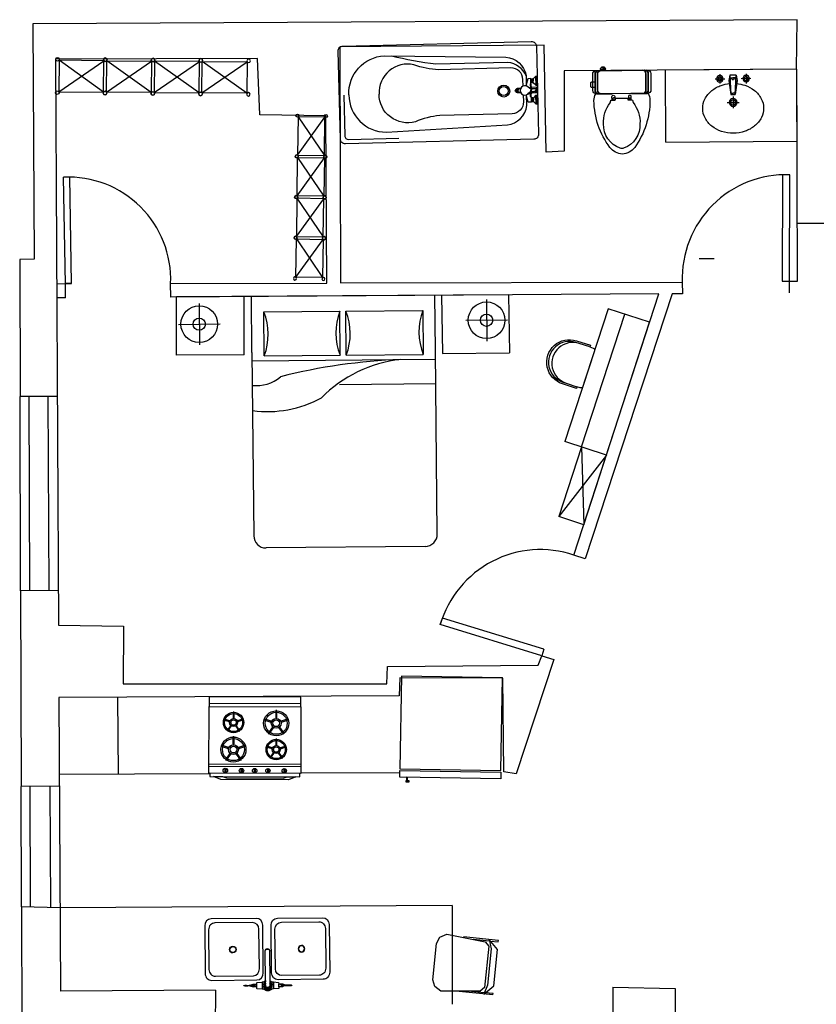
# Model space of a CAD drawing. Header units: inches. Extents: x -3371 to 2763, y -983 to 646.
# Tile 2 of 96: x -2708 to -2447, y -662 to -340. Entities that reach past the tile are written whole.
import ezdxf

# ---------------------------------------------------------------- set-up
doc = ezdxf.new("R2010")
doc.units = ezdxf.units.IN
doc.header["$LTSCALE"] = 12
doc.header["$MEASUREMENT"] = 0
doc.linetypes.add('DASHED', pattern=[19.05, 12.7, -6.35])
for name, color, linetype in [('2', 2, 'Continuous'), ('3', 3, 'Continuous'), ('4', 4, 'Continuous'), ('7', 7, 'Continuous'), ('8', 8, 'Continuous'), ('C', 4, 'Continuous'), ('F', 1, 'Continuous'), ('KBH', 7, 'Continuous'), ('White', 7, 'Continuous'), ('图层1', 1, 'Continuous'), ('图层8', 8, 'Continuous')]:
    doc.layers.add(name, color=color, linetype=linetype)

# ---------------------------------------------------------------- blocks, each defined once
blk = doc.blocks.new('A$C5D266694')
at = {"layer": 'C'}
for points in [[(20, 300), (20, 428, -0.414214)], [(500, 428), (500, 300, -1), (20, 300)], [(500, 300), (500, 260, -1), (20, 260), (20, 300)]]:
    blk.add_lwpolyline(points, format="xyb", dxfattribs=at)
at = {"layer": 'F'}
blk.add_lwpolyline([(20, 428), (0, 428), (0, 260, 1), (520, 260), (520, 428), (500, 428), (500, 468, 0.414214), (476, 492), (44, 492, 0.414214), (20, 468)], format="xyb", close=True, dxfattribs=at)
blk = doc.blocks.new('A$C6CCA3A13')
at = {"layer": 'F'}
blk.add_blockref('A$C5D266694', (0, 0), dxfattribs=at)
blk = doc.blocks.new('A$C2DE43DF7')
at = {"layer": 'F', "rotation": 180}
blk.add_blockref('A$C6CCA3A13', (520, 492), dxfattribs=at)
blk = doc.blocks.new('A$C7DFC5FE8')
at = {"layer": '3', "color": 251}
for points in [[(217.1, 453.7, 0.293273), (188.6, 472), (55.6, 472, 0.293273), (27.1, 453.7)], [(217.1, 434.5, 0.293273), (188.6, 452.7), (55.6, 452.7, 0.293273), (27.1, 434.5)], [(217.1, 72.3, -0.293273), (188.6, 54), (55.6, 54, -0.293273), (27.1, 72.3)], [(217.1, 53, -0.293273), (188.6, 34.7), (55.6, 34.7, -0.293273), (27.1, 53)]]:
    blk.add_lwpolyline(points, format="xyb", dxfattribs=at)
at = {"layer": '4', "color": 6}
for p, q in [((217.1, 331), (217.1, 462.4)), ((217.1, 44.4), (217.1, 173.6))]:
    blk.add_line(p, q, dxfattribs=at)
for points in [[(217.1, 327.5), (217.1, 44.4, -0.414214), (188.6, 15.9), (55.6, 15.9, -0.414214), (27.1, 44.4), (27.1, 253.4), (27.1, 462.4, -0.414214), (55.6, 490.9), (188.6, 490.9, -0.414214), (217.1, 462.4), (217.1, 327.5)], [(216.7, 467.1, -0.156905), (272.9, 482, -0.159185), (657.2, 354.7, -0.233115), (711.2, 253.4, -0.233115), (657.2, 152, -0.159185), (272.9, 24.7, -0.156905), (216.7, 39.6)]]:
    blk.add_lwpolyline(points, format="xyb", dxfattribs=at)
at = {"layer": '4', "color": 251}
blk.add_lwpolyline([(217.1, 331), (217.1, 327.5)], dxfattribs=at)
at = {"layer": '4', "color": 6}
for points in [[(663.1, 237, -0.336129), (464, 101.9, -0.186314), (291.8, 156.7), (272.6, 161.8, -0.339177), (269.1, 166.4), (269.1, 195.4, 0.414214), (264.4, 200.2), (263.8, 200.2, -0.414214), (254.3, 209.7), (254.3, 250.6), (254.3, 291.5, -0.414214), (263.8, 301), (264.4, 301, 0.414214), (269.1, 305.7), (269.1, 334.7, -0.339177), (272.6, 339.3), (291.8, 344.5, -0.186314), (464, 399.2, -0.336129), (663.1, 264.2, -0.194426)], [(129.1, 33.1), (156.4, 33.1, -0.414214), (165.9, 23.6), (165.9, 9.5, -0.414214), (156.4, 0), (129.1, 0, -0.414214), (119.6, 9.5), (119.6, 23.6, -0.414214)]]:
    blk.add_lwpolyline(points, format="xyb", close=True, dxfattribs=at)
at = {"layer": '7', "color": 251}
for p, q in [((0, 107.1), (7.8, 107.1)), ((7.8, 100.1), (0, 100.1)), ((7.7, 93.9), (0, 93.9)), ((7.8, 111.4), (7.8, 88.9))]:
    blk.add_line(p, q, dxfattribs=at)
for points in [[(217.1, 440.6, 0.414214), (188.6, 469.1), (55.6, 469.1, 0.414214), (27.1, 440.6)], [(217.1, 421.4, 0.414214), (188.6, 449.9), (55.6, 449.9, 0.414214), (27.1, 421.4)], [(27, 104.5, 0.288575), (17.3, 122, 0.464141), (7.8, 116.6), (7.8, 111.4), (0, 111.4), (0, 88.9), (0, 88.9), (7.8, 88.9), (7.8, 83.7, 0.464141), (17.3, 78.2, 0.288575), (27, 95.7)], [(217.1, 85.3, -0.414214), (188.6, 56.8), (55.6, 56.8, -0.414214), (27.1, 85.3)], [(217.1, 66.1, -0.414214), (188.6, 37.6), (55.6, 37.6, -0.414214), (27.1, 66.1)]]:
    blk.add_lwpolyline(points, format="xyb", dxfattribs=at)
at = {"layer": '7', "color": 6}
for points in [[(269.1, 329.3), (241.5, 329.3, 1), (241.5, 307), (252.4, 307)], [(269.1, 171.9), (241.5, 171.9, -1), (241.5, 194.2), (252.4, 194.2)]]:
    blk.add_lwpolyline(points, format="xyb", dxfattribs=at)
for points in [[(257.2, 322.6), (262.2, 322.6, -0.414214), (266.9, 317.8), (266.9, 307.6, -0.414214), (262.2, 302.8), (257.2, 302.8, -0.414214), (252.4, 307.6), (252.4, 317.8, -0.414214)], [(257.2, 178.6), (262.2, 178.6, 0.414214), (266.9, 183.3), (266.9, 193.6, 0.414214), (262.2, 198.3), (257.2, 198.3, 0.414214), (252.4, 193.6), (252.4, 183.3, 0.414214)]]:
    blk.add_lwpolyline(points, format="xyb", close=True, dxfattribs=at)
at = {"layer": '7', "color": 251}
for centre, radius, start, end in [((-11.7, 91.4), 29.9, 332.88179, 49.14204), ((-29.2, 102.4), 50.5, 330.79773, 22.8926)]:
    blk.add_arc(centre, radius, start, end, dxfattribs=at)
blk = doc.blocks.new('A$C09F1173F')
at = {"layer": '2'}
for p, q in [((452.5, 332.8), (379.5, 332.8)), ((416, 369.3), (416, 296.3)), ((280.1, 232.8), (189.9, 232.8)), ((235, 187.8), (235, 277.9)), ((295.8, 249.5), (403.5, 264.3)), ((403.5, 264.3), (295.8, 249.5)), ((295.8, 249.5), (442.4, 257.8)), ((295.8, 232.8), (295.8, 249.5)), ((295.8, 216.1), (295.8, 232.8)), ((305.9, 250), (305.9, 232.8)), ((305.9, 215.7), (305.9, 232.8)), ((442.4, 257.8), (403.5, 264.3)), ((422.7, 256.7), (422.7, 232.8)), ((422.7, 208.9), (422.7, 232.8)), ((442.4, 257.8), (442.4, 232.8)), ((442.4, 232.8), (442.4, 207.8)), ((403.5, 201.4), (295.8, 216.1)), ((442.4, 207.8), (295.8, 216.1)), ((442.4, 207.8), (403.5, 201.4)), ((416, 96.3), (416, 169.3)), ((452.5, 132.8), (379.5, 132.8))]:
    blk.add_line(p, q, dxfattribs=at)
for centre, radius in [((416, 332.8), 25), ((416, 332.8), 15), ((235, 232.8), 30), ((235, 232.8), 20), ((416, 132.8), 25), ((416, 132.8), 15)]:
    blk.add_circle(centre, radius, dxfattribs=at)
for centre, start, end in [((415.3, 234), 350.52523, 189.47477), ((415.3, 231.6), 170.52523, 9.47477)]:
    blk.add_arc(centre, 7.19, start, end, dxfattribs=at)
at = {"layer": '3'}
for centre, radius, start, end in [((190, 308.8), 156.9, 90, 117.40958), ((190, 308.8), 156.9, 62.59042, 90), ((238.8, 248.3), 236.3, 141.38312, 161.69258), ((209, 272.1), 198.2, 117.40958, 141.38312), ((171, 272.1), 198.2, 38.61688, 62.59042), ((141.2, 248.3), 236.3, 18.30742, 38.61688), ((285.6, 232.8), 285.7, 161.69258, 180), ((94.3, 232.8), 285.7, 5.47138, 18.30742), ((285.6, 232.8), 285.7, 180, 198.30742), ((94.3, 232.8), 285.7, 341.69258, 354.52862), ((238.8, 217.3), 236.3, 198.30742, 218.61688), ((141.2, 217.3), 236.3, 321.38312, 341.69258), ((209, 193.5), 198.2, 218.61688, 242.59042), ((190, 156.9), 156.9, 242.59042, 270), ((190, 156.9), 156.9, 270, 297.40958), ((171, 193.5), 198.2, 297.40958, 321.38312)]:
    blk.add_arc(centre, radius, start, end, dxfattribs=at)
blk = doc.blocks.new('A$C28B158E0')
at = {"layer": '3', "color": 251}
for p, q in [((51.5, 389), (10.2, 389)), ((51.5, 389), (10.2, 389)), ((51.5, 329), (10.2, 329))]:
    blk.add_line(p, q, dxfattribs=at)
for points in [[(22.7, 426.4, 0.255199), (26.3, 432.2, 0.005211), (28.6, 443.1, 0.044747), (29.5, 449.1), (29.5, 496.5)], [(32.2, 496.5), (32.2, 449.1, 0.044747), (33.1, 443.1, 0.005211), (35.5, 432.2, 0.255199), (39, 426.4)], [(22.7, 291.6, -0.255199), (26.3, 285.8, -0.005211), (28.6, 274.9, -0.044747), (29.5, 268.9), (29.5, 221.5)], [(32.2, 221.5), (32.2, 268.9, -0.044747), (33.1, 274.9, -0.005211), (35.5, 285.8, -0.255199), (39, 291.6)]]:
    blk.add_lwpolyline(points, format="xyb", dxfattribs=at)
for radius, start, end in [(24.1, 31.2796, 148.7204), (19.3, 40.0052, 319.9948), (16.5, 48.5904, 311.4096)]:
    blk.add_arc((30.9, 359), radius, start, end, dxfattribs=at)
at = {"layer": '4', "color": 3}
for p, q in [((380.6, 721), (103.4, 721)), ((63.8, 683.6), (63.8, 421.8)), ((420.2, 421.8), (420.2, 683.6)), ((63.8, 37.4), (63.8, 299.2)), ((420.2, 299.2), (420.2, 37.4)), ((380.6, 0), (103.4, 0))]:
    blk.add_line(p, q, dxfattribs=at)
for points in [[(103.4, 384.4), (380.6, 384.4)], [(103.4, 336.6), (380.6, 336.6)]]:
    blk.add_lwpolyline(points, dxfattribs=at)
for centre, start_param, end_param in [((103.4, 683.6), 1.570796, 3.141593), ((380.6, 683.6), 0, 1.570796), ((103.4, 421.8), 3.141593, 4.712389), ((380.6, 421.8), 4.712389, 6.283185)]:
    blk.add_ellipse(centre, major_axis=(39.6, 0), ratio=0.944444, start_param=start_param, end_param=end_param, dxfattribs=at)
at = {"layer": '4', "color": 3, "extrusion": (0, 0, -1)}
for centre, start_param, end_param in [((103.4, 299.2), 3.141593, 4.712389), ((380.6, 299.2), 4.712389, 6.283185), ((103.4, 37.4), 1.570796, 3.141593), ((380.6, 37.4), 0, 1.570796)]:
    blk.add_ellipse(centre, major_axis=(39.6, 0), ratio=0.944444, start_param=start_param, end_param=end_param, dxfattribs=at)
at = {"layer": '7', "color": 251}
for p, q in [((22.7, 422), (39.1, 422)), ((50.1, 391.8), (11.6, 391.8)), ((50.1, 391.8), (11.6, 391.8)), ((50.1, 326.2), (11.6, 326.2)), ((22.7, 296), (39.1, 296))]:
    blk.add_line(p, q, dxfattribs=at)
at = {"layer": '8'}
for p, q in [((356.9, 698.6), (127.2, 698.6)), ((87.6, 661.2), (87.7, 440.8)), ((396.5, 444.2), (396.5, 661.2)), ((127.2, 406.8), (356.9, 406.8)), ((127.2, 314.2), (356.9, 314.2)), ((87.6, 59.8), (87.6, 276.8)), ((396.5, 276.8), (396.5, 59.8)), ((356.9, 22.4), (127.2, 22.4))]:
    blk.add_line(p, q, dxfattribs=at)
blk.add_lwpolyline([(59.1, 371.4), (227.2, 371.4, -0.164418), (232.5, 372.8, -0.849314), (232.5, 345.3, -0.164418), (227.2, 346.6), (59.1, 346.6, -0.107035), (51.5, 336), (51.5, 329), (50.1, 326.2), (51.3, 326.2), (48, 297.2, -0.392238), (46.7, 296), (39.1, 296), (39.1, 274.4, 0.095415), (32.8, 251.9, 0.01788), (33.1, 234.9, -0.110831), (32.2, 221.5, -0.841313), (29.5, 221.5, -0.110831), (28.7, 234.9, 0.01788), (29, 251.9, 0.091516), (22.7, 274.4), (22.7, 296), (13.8, 296, -0.392238), (12.4, 297.2), (10.5, 326.2), (11.6, 326.2), (10.2, 329), (10.2, 336, -0.44599), (10.2, 382), (10.2, 389), (11.6, 391.8), (10.5, 391.8), (12.4, 420.8, -0.392238), (13.8, 422), (22.7, 422), (22.7, 443.6, 0.091516), (29, 466.1, 0.01788), (28.7, 483.1, -0.110831), (29.5, 496.5, -0.841313), (32.2, 496.5, -0.110831), (33.1, 483.1, 0.01788), (32.8, 466.1, 0.095415), (39.1, 443.6), (39.1, 422), (46.7, 422, -0.392238), (48, 420.8), (51.3, 391.8), (50.1, 391.8), (51.5, 389), (51.5, 382, -0.107035)], format="xyb", close=True, dxfattribs=at)
for centre, start_param, end_param in [((127.2, 661.2), 1.570796, 3.141593), ((356.9, 661.2), 6.283185, 7.853982), ((127.2, 444.2), 3.234368, 4.712389), ((356.9, 444.2), 4.712389, 6.283185)]:
    blk.add_ellipse(centre, major_axis=(39.6, 0), ratio=0.944444, start_param=start_param, end_param=end_param, dxfattribs=at)
at = {"layer": '8', "extrusion": (0, 0, -1)}
for centre, start_param, end_param in [((127.2, 276.8), 3.141593, 4.712389), ((356.9, 276.8), 4.712389, 6.283185), ((127.2, 59.8), 1.570796, 3.141593), ((356.9, 59.8), 6.283185, 7.853982)]:
    blk.add_ellipse(centre, major_axis=(39.6, 0), ratio=0.944444, start_param=start_param, end_param=end_param, dxfattribs=at)
at = {"layer": 'KBH', "color": 251}
for points in [[(10.2, 382), (10.2, 371.5, 0.279954), (10.2, 346.5), (10.2, 336)], [(51.6, 346.6), (41.8, 346.6), (30.9, 346.6, -1), (30.9, 371.4), (41.8, 371.4), (51.6, 371.4)], [(59.1, 371.4), (51.6, 371.4, 0.001876), (51.5, 371.5), (51.5, 382)], [(59.1, 346.6), (51.6, 346.6, -0.001876), (51.5, 346.5), (51.5, 336)], [(227.2, 371.4), (228.5, 371.4, -1.092181), (228.5, 346.6), (227.2, 346.6)]]:
    blk.add_lwpolyline(points, format="xyb", dxfattribs=at)
blk.add_arc((30.9, 359), 24.1, 211.2796, 328.7204, dxfattribs=at)
for major_axis in [(19.8, 0), (17.8, 0)]:
    blk.add_ellipse((241.2, 559.4), major_axis=major_axis, ratio=0.944444, dxfattribs=at)
at = {"layer": 'KBH', "color": 251, "extrusion": (0, 0, -1)}
for major_axis in [(19.8, 0), (17.8, 0)]:
    blk.add_ellipse((241.2, 161.6), major_axis=major_axis, ratio=0.944444, dxfattribs=at)
blk = doc.blocks.new('oven')
for p, q in [((2.08, 0, 0), (2.08, 30, 0)), ((21.87, 0), (21.87, 30)), ((22.72, 0, 0), (22.72, 30, 0)), ((23.39, 24.83, -0.01), (24.79, 24.83, -0.01)), ((23.39, 24.46, -0.01), (24.79, 24.46, -0.01)), ((23.39, 19.47, -0.01), (24.79, 19.47, -0.01)), ((23.39, 19.1, -0.01), (24.79, 19.1, -0.01)), ((23.39, 15.14, -0.01), (24.79, 15.14, -0.01)), ((23.39, 14.78, -0.01), (24.79, 14.78, -0.01)), ((23.39, 10.83, -0.01), (24.79, 10.83, -0.01)), ((23.39, 10.47, -0.01), (24.79, 10.47, -0.01)), ((23.39, 5.54, -0.01), (24.79, 5.54, -0.01)), ((23.39, 5.17, -0.01), (24.79, 5.17, -0.01))]:
    blk.add_line(p, q)
for points in [[(0, 0), (3.12, 0), (3.12, 30), (0, 30)], [(3.12, 30), (24.99, 30), (24.99, 0), (3.12, 0)]]:
    blk.add_lwpolyline(points, close=True)
for points, elevation in [([(24.99, 0.3), (26.04, 0.3), (26.04, 29.7), (24.99, 29.7)], 0), ([(7.12, 25.84), (7.86, 23.55), (8.21, 23.66), (7.46, 25.95)], -0.01), ([(26.04, 28.47), (27.05, 26.06), (27.05, 3.94), (26.04, 1.53), (26.04, 4.39), (26.49, 5.75), (26.49, 24.25), (26.04, 25.61)], 0), ([(11.84, 24.52), (9.88, 23.1), (10.1, 22.81), (12.05, 24.23)], -0.01), ([(15.99, 25.17), (16.6, 23.3), (16.88, 23.39), (16.27, 25.26)], -0.01), ([(19.84, 24.09), (18.25, 22.93), (18.42, 22.69), (20.01, 23.85)], -0.01), ([(4.4, 21.76), (6.82, 21.76), (6.82, 22.13), (4.4, 22.13)], -0.01), ([(7.44, 17.92), (8.19, 20.21), (7.84, 20.33), (7.1, 18.03)], -0.01), ([(12.04, 19.63), (10.09, 21.04), (9.87, 20.75), (11.82, 19.33)], -0.01), ([(13.77, 21.84), (15.74, 21.84), (15.74, 22.14), (13.77, 22.14)], -0.01), ([(16.25, 18.7), (16.86, 20.58), (16.58, 20.67), (15.97, 18.8)], -0.01), ([(20, 20.1), (18.41, 21.25), (18.24, 21.01), (19.83, 19.86)], -0.01), ([(7.19, 11.18), (7.8, 9.31), (8.08, 9.4), (7.47, 11.27)], -0.01), ([(11.04, 10.1), (9.45, 8.95), (9.62, 8.71), (11.22, 9.86)], -0.01), ([(15.78, 11.9), (16.52, 9.6), (16.87, 9.72), (16.12, 12.01)], -0.01), ([(20.49, 10.58), (18.54, 9.16), (18.76, 8.87), (20.71, 10.28)], -0.01), ([(4.98, 7.85), (6.95, 7.85), (6.95, 8.15), (4.98, 8.15)], -0.01), ([(7.46, 4.71), (8.07, 6.59), (7.78, 6.68), (7.18, 4.81)], -0.01), ([(11.21, 6.11), (9.62, 7.26), (9.44, 7.02), (11.03, 5.87)], -0.01), ([(13.06, 7.82), (15.47, 7.82), (15.47, 8.18), (13.06, 8.18)], -0.01), ([(20.7, 5.68), (18.74, 7.1), (18.53, 6.81), (20.48, 5.39)], -0.01), ([(16.1, 3.98), (16.85, 6.27), (16.5, 6.38), (15.76, 4.09)], -0.01)]:
    blk.add_lwpolyline(points, close=True, dxfattribs=dict(elevation=elevation))
for centre, radius in [((8.57, 21.93, -0.01), 4.1), ((8.57, 21.93, -0.01), 3.6), ((8.57, 21.93, -0.01), 1.6), ((8.57, 21.93, -0.01), 1.1), ((17.17, 21.98, -0.01), 3.34), ((17.17, 21.98, -0.01), 2.94), ((17.17, 21.98, -0.01), 1.3), ((17.17, 21.98, -0.01), 0.895), ((24.09, 24.64, -0.01), 0.722), ((24.09, 19.28, -0.01), 0.722), ((24.09, 14.96, -0.01), 0.722), ((8.38, 7.99, -0.01), 3.34), ((8.38, 7.99, -0.01), 2.94), ((17.23, 7.99, -0.01), 4.1), ((17.23, 7.99, -0.01), 3.6), ((24.09, 10.65, -0.01), 0.722), ((8.38, 7.99, -0.01), 1.3), ((8.38, 7.99, -0.01), 0.895), ((17.23, 7.99, -0.01), 1.6), ((17.23, 7.99, -0.01), 1.1), ((24.09, 5.36, -0.01), 0.722)]:
    blk.add_circle(centre, radius)
blk = doc.blocks.new('fridge')
at = {"color": 1}
blk.add_lwpolyline([(0, 0), (27.5, 0), (27.5, 30), (0, 30)], close=True, dxfattribs=at)
at = {"color": 1, "elevation": 0}
for points in [[(30, 0), (28, 0), (28, 30), (30, 30)], [(30, 2), (31, 2), (31, 2.32), (30, 2.32)], [(31.32, 1.85), (31.32, 2.85), (31, 2.85), (31, 1.85)]]:
    blk.add_lwpolyline(points, close=True, dxfattribs=at)
blk = doc.blocks.new('SOFACHR-PSO06005')
at = {"color": 0, "linetype": 'ByBlock'}
for points in [[(88.4, 545.6), (63, 456.7), (63, 101.1), (88.4, 12.2), (-0.5, 101.1), (-0.5, 456.7), (88.4, 545.6)], [(75.7, 532.9), (-0.5, 532.9), (-0.5, 545.6), (342.4, 545.6)], [(240.8, 532.9), (88.4, 532.9)], [(-0.5, 12.2), (-0.5, 24.9), (75.7, 24.9)], [(-0.5, 12.2), (329.7, 12.2)], [(88.4, 24.9), (240.8, 24.9)]]:
    blk.add_lwpolyline(points, dxfattribs=at)
blk.add_lwpolyline([(88.4, 75.7), (126.5, 37.6), (507.5, -0.5), (571, 37.6), (596.4, 101.1), (596.4, 456.7), (571, 520.2), (507.5, 558.3), (126.5, 520.2), (88.4, 482.1)], close=True, dxfattribs=at)
blk = doc.blocks.new('椅子-01')
at = {"rotation": 180}
blk.add_blockref('SOFACHR-PSO06005', (219.7, 317.2), dxfattribs=at)
blk = doc.blocks.new('A$C3AEF7B81')
at = {"layer": '图层1'}
blk.add_lwpolyline([(31, 36), (381, 36), (381, 536), (31, 536)], close=True, dxfattribs=at)
for centre in [(20, 553), (393, 553), (20, 20), (393, 20)]:
    blk.add_circle(centre, 20, dxfattribs=at)
at = {"layer": '图层8'}
for p, q in [((31, 536), (381, 36)), ((31, 36), (381, 536))]:
    blk.add_line(p, q, dxfattribs=at)
blk = doc.blocks.new('A$C042F07A5')
at = {"xscale": -1}
for p in [(413, 1598), (413, 533)]:
    blk.add_blockref('A$C3AEF7B81', p, dxfattribs=at)
at = {"rotation": 180}
for p in [(413, 1638), (413, 573)]:
    blk.add_blockref('A$C3AEF7B81', p, dxfattribs=at)

msp = doc.modelspace()

# ---------------------------------------------------------------- linework, layer by layer
msp.add_line((-2384.33, -406.34), (-2453.57, -406.58))
at = {"layer": 'White', "color": 7}
for p, q in [((-2453.63, -339.87), (-2703.5, -341.27)), ((-2703.5, -341.27), (-2703.1, -418.22)), ((-2453.85, -356.08), (-2453.63, -339.87)), ((-2536.39, -348.25), (-2603.11, -348.8)), ((-2603.11, -348.8), (-2602.9, -425.98)), ((-2535.73, -383.24), (-2536.39, -348.25)), ((-2630.05, -352.57), (-2696.12, -352.77)), ((-2696.12, -352.77), (-2695.15, -537.9)), ((-2629.33, -370.97), (-2630.05, -352.57)), ((-2453.78, -356.08), (-2529.82, -356.56)), ((-2529.82, -356.56), (-2529.76, -382.88)), ((-2453.85, -356.08), (-2496.66, -356.35)), ((-2496.51, -379.9), (-2496.66, -356.35)), ((-2453.85, -356.08), (-2453.7, -379.62)), ((-2453.5, -425.36), (-2453.78, -356.08)), ((-2538.63, -367.46), (-2538.95, -367.47)), ((-2607.7, -371.29), (-2629.33, -370.97)), ((-2607.43, -425.99), (-2607.7, -371.29)), ((-2496.51, -379.9), (-2453.7, -379.62)), ((-2529.76, -382.88), (-2535.73, -383.24)), ((-2691.45, -391.38), (-2693.45, -391.41)), ((-2692.84, -426.34), (-2693.45, -391.41)), ((-2690.84, -426.2), (-2691.45, -391.38)), ((-2458.43, -390.61), (-2458.5, -425.35)), ((-2456.07, -390.61), (-2458.43, -390.61)), ((-2456.14, -425.35), (-2456.07, -390.61)), ((-2703.1, -418.22), (-2707.82, -418.25)), ((-2707.82, -418.25), (-2707.71, -463.12)), ((-2485.61, -417.93), (-2480.73, -417.99)), ((-2695.74, -426.21), (-2690.84, -426.2)), ((-2690.84, -426.2), (-2692.84, -426.2)), ((-2692.81, -430.81), (-2692.84, -426.34)), ((-2658.47, -426.12), (-2607.43, -425.99)), ((-2658.44, -430.58), (-2658.47, -426.12)), ((-2602.9, -425.98), (-2491.19, -425.7)), ((-2491.19, -425.7), (-2491.1, -429.5)), ((-2458.5, -425.35), (-2456.13, -425.35)), ((-2456.1, -429.18), (-2456.14, -425.35)), ((-2456.14, -425.35), (-2453.5, -425.36)), ((-2692.81, -430.81), (-2695.71, -430.83)), ((-2498.84, -429.55), (-2658.44, -430.58)), ((-2547.98, -429.87), (-2656.57, -430.56)), ((-2656.52, -449.64), (-2656.57, -430.56)), ((-2634.43, -449.44), (-2634.48, -430.43)), ((-2631.88, -448.68), (-2632.05, -430.41)), ((-2571.88, -448.1), (-2572.05, -430.02)), ((-2569.86, -430.01), (-2569.54, -449.07)), ((-2555.24, -431.37), (-2555.11, -444.97)), ((-2547.98, -429.87), (-2547.67, -448.86)), ((-2526.62, -514.98), (-2498.84, -429.55)), ((-2494.52, -429.52), (-2522.92, -516.22)), ((-2491.1, -429.5), (-2494.52, -429.52)), ((-2649.17, -432.64), (-2649.04, -446.24)), ((-2515.43, -434.43), (-2529.55, -477.84)), ((-2501.86, -438.84), (-2515.43, -434.43)), ((-2655.91, -439.51), (-2642.31, -439.38)), ((-2548.38, -438.11), (-2561.97, -438.24)), ((-2523.39, -505.05), (-2501.86, -438.84)), ((-2634.43, -449.44), (-2656.52, -449.64)), ((-2631.88, -448.68), (-2631.3, -508.68)), ((-2571.3, -508.1), (-2571.88, -448.1)), ((-2569.54, -449.07), (-2547.67, -448.86)), ((-2695.54, -463.06), (-2707.71, -463.12)), ((-2524.12, -479.61), (-2531.53, -502.4)), ((-2515.98, -482.26), (-2529.55, -477.84)), ((-2524.12, -479.61), (-2523.39, -505.05)), ((-2515.98, -482.26), (-2531.53, -502.4)), ((-2523.39, -505.05), (-2531.53, -502.4)), ((-2575.26, -512.13), (-2627.26, -512.64)), ((-2522.92, -516.22), (-2526.62, -514.98)), ((-2695.21, -526.57), (-2707.54, -526.64)), ((-2707.54, -526.64), (-2707.37, -590.64)), ((-2570.3, -537.7), (-2569.59, -535.56)), ((-2537.1, -547.88), (-2570.3, -537.7)), ((-2536.4, -545.74), (-2569.59, -535.56)), ((-2695.15, -537.9), (-2673.86, -538.19)), ((-2673.86, -538.19), (-2673.95, -557.14)), ((-2536.4, -545.74), (-2537.11, -547.88)), ((-2533.22, -549.16), (-2545.48, -586.47)), ((-2538.34, -551.03), (-2537.1, -547.88)), ((-2537.1, -547.88), (-2533.22, -549.16)), ((-2587.76, -557.07), (-2587.54, -551.45)), ((-2587.54, -551.45), (-2538.34, -551.03)), ((-2673.95, -557.14), (-2587.76, -557.07)), ((-2583.49, -555.13), (-2583.76, -560.96)), ((-2549.86, -555.24), (-2583.49, -555.13)), ((-2549.54, -585.83), (-2549.86, -555.24)), ((-2583.76, -560.96), (-2695.02, -561.54)), ((-2695.02, -561.54), (-2694.52, -657.58)), ((-2675.81, -561.44), (-2675.68, -586.67)), ((-2545.48, -586.47), (-2549.54, -585.83)), ((-2645.66, -586.54, 0), (-2694.89, -586.75)), ((-2583.63, -586.16), (-2615.96, -586.33)), ((-2694.87, -590.57), (-2707.37, -590.64)), ((-2707.27, -629.98), (-2707.01, -727.19)), ((-2694.66, -630.3), (-2707.27, -629.98)), ((-2566.43, -629.62), (-2694.66, -630.3)), ((-2566.43, -629.62), (-2566.41, -661.9)), ((-2513.93, -656.32), (-2513.02, -917.54)), ((-2513.93, -656.32), (-2493.46, -656.72)), ((-2493.46, -656.72), (-2493.52, -679.66)), ((-2643.85, -657.31), (-2694.52, -657.58)), ((-2643.85, -657.31), (-2643.96, -674.26))]:
    msp.add_line(p, q, dxfattribs=at)
at = {"layer": 'White', "color": 7, "linetype": 'ByBlock'}
for p, q in [((-2628, -435.44), (-2603.18, -435.2)), ((-2627.87, -449.84), (-2628, -435.44)), ((-2603.04, -449.6), (-2603.18, -435.2)), ((-2601.18, -435.18), (-2576.01, -434.94)), ((-2601.04, -449.58), (-2601.18, -435.18)), ((-2576.01, -434.94), (-2575.87, -449.34)), ((-2627.87, -449.84), (-2603.04, -449.6)), ((-2601.04, -449.58), (-2575.87, -449.34)), ((-2631.85, -451.48), (-2571.85, -450.9)), ((-2603.24, -459.2), (-2571.77, -458.9))]:
    msp.add_line(p, q, dxfattribs=at)
at = {"layer": 'White', "color": 7, "linetype": 'DASHED', "ltscale": 2}
msp.add_line((-2524.12, -479.61), (-2510, -436.2), dxfattribs=at)
at = {"layer": 'White', "color": 7, "linetype": 'Continuous'}
for p, q in [((-2707.54, -526.64), (-2707.71, -463.12)), ((-2704.54, -526.62), (-2704.71, -463.11)), ((-2698.21, -526.59), (-2698.54, -463.07)), ((-2707.27, -629.98), (-2707.37, -590.64)), ((-2704.27, -630.05), (-2704.37, -590.62)), ((-2697.66, -630.22), (-2697.87, -590.59))]:
    msp.add_line(p, q, dxfattribs=at)
at = {"layer": 'White', "color": 7}
for points in [[(-2538.9, -348.53), (-2538.18, -377.34, -0.414214), (-2539.74, -378.98), (-2601.33, -380.51, -0.414214), (-2602.96, -378.95), (-2603.68, -350.14, -0.414214), (-2602.12, -348.5), (-2540.54, -346.98, -0.414214), (-2538.9, -348.53)], [(-2600.19, -364.47, -0.412193), (-2588.56, -351.69), (-2548.93, -352.11, -0.346402), (-2542.26, -358.14), (-2542.18, -361.63)], [(-2542.26, -358.25, 0.268978), (-2548.17, -353.85), (-2571.72, -354.43, -0.029366), (-2586.31, -351.79, -7.695301)], [(-2543.26, -361.57), (-2543.32, -359.41, 0.421091), (-2547.2, -355.66), (-2570.84, -356.25, -0.077539), (-2578.92, -354.61, 0.495459), (-2590.33, -364.23, 0.983517)], [(-2540.71, -359.35), (-2540.72, -359.15), (-2541.72, -359.18), (-2542.19, -361.23, -0.061212), (-2542.29, -361.53)], [(-2540.68, -360.67, 0.205258), (-2540.87, -361, 0.17421), (-2540.6, -362.23)], [(-2544, -362.29), (-2545.12, -362.42, 0.359112), (-2545.78, -363.12)], [(-2543.91, -363.87), (-2545.08, -363.78, -0.359112), (-2545.78, -363.12)], [(-2544.02, -362.32), (-2544.96, -362.46, 0.344513), (-2545.58, -363.11)], [(-2543.93, -363.83), (-2544.92, -363.74, -0.344513), (-2545.58, -363.11)], [(-2544.96, -362.46, 0.247571), (-2545.42, -363.11)], [(-2544.92, -363.74, -0.247571), (-2545.42, -363.11)], [(-2544.11, -362.53), (-2544.59, -362.61, 0.389882), (-2544.98, -363.1)], [(-2544.05, -363.63), (-2544.57, -363.57, -0.389882), (-2544.98, -363.1)], [(-2540.76, -362.35), (-2540.9, -362.36, -0.178333), (-2541.14, -362.28), (-2541.7, -361.82)], [(-2540.73, -363.55), (-2540.87, -363.56, 0.178333), (-2541.11, -363.65), (-2541.65, -364.13)], [(-2541.61, -364.1, 0.288752), (-2540.58, -363.59)], [(-2541.58, -361.92, -0.243181), (-2540.67, -362.31)], [(-2540.56, -365.31, -0.205258), (-2540.77, -365, -0.17421), (-2540.56, -363.75)], [(-2540.67, -360.91, 0.124787), (-2540.61, -361.87, 0.092327), (-2540.52, -362.03)], [(-2540.57, -365.07, -0.124787), (-2540.55, -364.11, -0.150148), (-2540.4, -363.87)], [(-2601.84, -364.51), (-2601.51, -377.84, 0.414214), (-2600.28, -379.01), (-2583.85, -378.6, 0.418159)], [(-2600.19, -364.47, 0.412193), (-2587.94, -376.66), (-2548.38, -374.27, 0.346402), (-2542.02, -367.92), (-2542.1, -364.47)], [(-2543.19, -364.49), (-2543.14, -366.7, -0.421091), (-2546.83, -370.64), (-2570.47, -371.22, 0.077539), (-2578.46, -373.26, -0.495459), (-2590.33, -364.21, -0.983517)], [(-2540.53, -366.63), (-2540.53, -366.83), (-2541.53, -366.86), (-2542.1, -364.83, 0.07678), (-2542.26, -364.47)]]:
    msp.add_lwpolyline(points, format="xyb", dxfattribs=at)
for points in [[(-2540.68, -360.47), (-2540.71, -359.35)], [(-2540.71, -359.35), (-2540.63, -359.35)], [(-2540.67, -360.91), (-2540.68, -360.47)], [(-2540.68, -360.47), (-2540.6, -360.47)], [(-2540.15, -359.34), (-2540.23, -359.26), (-2540.55, -359.27), (-2540.63, -359.35)], [(-2540.63, -359.35), (-2540.62, -359.91)], [(-2540.55, -359.43), (-2540.63, -359.51)], [(-2540.14, -359.7), (-2540.22, -359.78), (-2540.54, -359.79), (-2540.62, -359.71)], [(-2540.6, -360.47), (-2540.62, -359.91)], [(-2540.13, -360.1), (-2540.21, -360.02), (-2540.53, -360.03), (-2540.61, -360.11)], [(-2540.53, -360.39), (-2540.61, -360.31)], [(-2540.12, -360.46), (-2540.2, -360.54), (-2540.52, -360.55), (-2540.6, -360.47)], [(-2540.55, -359.27), (-2540.55, -359.43), (-2540.23, -359.42), (-2540.23, -359.26)], [(-2540.54, -359.79), (-2540.54, -359.91)], [(-2540.53, -360.03), (-2540.54, -359.91)], [(-2540.52, -360.55), (-2540.53, -360.39), (-2540.21, -360.38), (-2540.2, -360.54)], [(-2540.23, -359.42), (-2540.15, -359.54)], [(-2540.22, -359.78), (-2540.22, -359.9)], [(-2540.21, -360.02), (-2540.22, -359.9)], [(-2540.21, -360.38), (-2540.13, -360.26)], [(-2539.95, -359.33), (-2540.15, -359.34)], [(-2540.15, -359.34), (-2540.14, -359.9)], [(-2540.12, -360.46), (-2540.14, -359.9)], [(-2539.92, -360.45), (-2540.12, -360.46)], [(-2539.17, -358.43), (-2539.95, -359.25), (-2539.95, -359.33)], [(-2539.95, -359.33), (-2539.94, -359.89)], [(-2539.92, -360.45), (-2539.94, -359.89)], [(-2539.1, -361.31), (-2539.92, -360.53), (-2539.92, -360.45)], [(-2538.84, -358.99), (-2538.85, -358.43), (-2539.17, -358.43)], [(-2539.17, -358.43), (-2539.1, -361.31)], [(-2539.1, -361.31), (-2538.78, -361.31), (-2538.82, -359.83)], [(-2538.82, -359.83), (-2538.84, -358.99)], [(-2540.76, -362.35), (-2540.74, -362.95)], [(-2540.73, -363.55), (-2540.74, -362.95)], [(-2538.76, -362.39), (-2538.77, -361.99), (-2540.6, -362.03), (-2540.6, -362.31)], [(-2538.73, -363.42), (-2538.72, -363.82), (-2540.56, -363.87), (-2540.57, -363.59)], [(-2540.52, -362.35), (-2540.5, -362.95)], [(-2538.99, -362.43), (-2540.52, -362.35)], [(-2538.99, -362.53), (-2540.52, -362.45)], [(-2540.49, -363.55), (-2540.5, -362.95)], [(-2538.98, -363.29), (-2540.49, -363.45)], [(-2538.97, -363.39), (-2540.49, -363.55)], [(-2539.5, -362.4), (-2538.76, -362.39)], [(-2539.48, -363.44), (-2538.73, -363.42)], [(-2539.07, -362.43), (-2539.06, -362.91)], [(-2539.05, -363.39), (-2539.06, -362.91)], [(-2538.99, -362.43), (-2538.98, -362.91)], [(-2538.97, -363.39), (-2538.98, -362.91)], [(-2540.57, -365.07), (-2540.56, -365.51)], [(-2540.56, -365.51), (-2540.53, -366.63)], [(-2540.56, -365.51), (-2540.48, -365.51)], [(-2540.53, -366.63), (-2540.45, -366.63)], [(-2540, -365.5), (-2540.08, -365.42), (-2540.4, -365.43), (-2540.48, -365.51)], [(-2540.48, -365.51), (-2540.46, -366.07)], [(-2540.4, -365.59), (-2540.47, -365.67)], [(-2539.99, -365.86), (-2540.07, -365.94), (-2540.39, -365.95), (-2540.47, -365.87)], [(-2540.45, -366.63), (-2540.46, -366.07)], [(-2539.98, -366.26), (-2540.06, -366.18), (-2540.38, -366.19), (-2540.46, -366.27)], [(-2540.37, -366.55), (-2540.45, -366.47)], [(-2539.97, -366.62), (-2540.05, -366.7), (-2540.37, -366.71), (-2540.45, -366.63)], [(-2540.4, -365.43), (-2540.4, -365.59), (-2540.08, -365.58), (-2540.08, -365.42)], [(-2540.39, -365.95), (-2540.38, -366.07)], [(-2540.38, -366.19), (-2540.38, -366.07)], [(-2540.37, -366.71), (-2540.37, -366.55), (-2540.05, -366.54), (-2540.05, -366.7)], [(-2540.08, -365.58), (-2539.99, -365.7)], [(-2540.07, -365.94), (-2540.06, -366.06)], [(-2540.06, -366.18), (-2540.06, -366.06)], [(-2540.05, -366.54), (-2539.98, -366.42)], [(-2539.8, -365.49), (-2540, -365.5)], [(-2540, -365.5), (-2539.98, -366.06)], [(-2539.97, -366.62), (-2539.98, -366.06)], [(-2539.77, -366.61), (-2539.97, -366.62)], [(-2539.02, -364.59), (-2539.8, -365.41), (-2539.8, -365.49)], [(-2539.8, -365.49), (-2539.78, -366.05)], [(-2539.77, -366.61), (-2539.78, -366.05)], [(-2538.95, -367.47), (-2539.77, -366.69), (-2539.77, -366.61)], [(-2539.02, -364.59), (-2538.7, -364.58), (-2538.63, -367.46)], [(-2538.95, -367.47), (-2539.02, -364.59)]]:
    msp.add_lwpolyline(points, dxfattribs=at)
for centre, radius in [((-2549.58, -363.2), 1.96), ((-2549.58, -363.2), 1.44), ((-2649.11, -439.44), 6), ((-2555.17, -438.17), 6), ((-2649.11, -439.44), 2), ((-2555.17, -438.17), 2)]:
    msp.add_circle(centre, radius, dxfattribs=at)
for centre, radius, start, end in [((-2542.66, -363), 1.52, 50.975, 311.8666), ((-2540.63, -362.51), 0.2, 54.5509, 128.2907), ((-2540.61, -363.39), 0.2, 234.5509, 308.2907), ((-2539.88, -362.93), 1.02, 333.3483, 29.4933), ((-2691.87, -424.8), 33.43, 357.7459, 92.7114), ((-2457.32, -424.48), 33.89, 87.8909, 182.0701), ((-2627.3, -508.64), 4, 180.5536, 270.5536), ((-2575.3, -508.13), 4, 270.5536, 0.5536), ((-2537.55, -547.32), 34.13, 71.3321, 163.6402)]:
    msp.add_arc(centre, radius, start, end, dxfattribs=at)
at = {"layer": 'White', "color": 7, "linetype": 'ByBlock'}
for centre, radius, start, end in [((-2646.66, -442.82), 20.07, 339.5255, 21.5818), ((-2584.38, -442.22), 20.07, 159.5255, 201.5818), ((-2619.83, -442.56), 20.07, 339.5255, 21.5818), ((-2557.21, -441.96), 20.07, 159.5255, 201.5818), ((-2576.29, -638.78), 187.9, 92.137, 104.2473), ((-2578.59, -493.63), 42.88, 96.3055, 135.506), ((-2630.4, -447.49), 12.07, 263.4245, 310.6153), ((-2626.76, -431.17), 36.87, 262.3172, 298.4841)]:
    msp.add_arc(centre, radius, start, end, dxfattribs=at)

# ---------------------------------------------------------------- block references
at = {"layer": 'White', "color": 7, "ltscale": 2}
for p, xscale, yscale, zscale, rotation in [((-2696.04, -352.21), 0.02932522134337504, 0.02932522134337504, 0.02932522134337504, 269.5169557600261), ((-2607.2, -370.88), 0.02500997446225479, 0.02500997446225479, 0.02500997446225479, 179.1390900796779)]:
    msp.add_blockref('A$C042F07A5', p, dxfattribs=dict(at, xscale=xscale, yscale=yscale, zscale=zscale, rotation=rotation))
at = {"layer": 'White', "color": 7}
for name, p, xscale, yscale, zscale, rotation in [('A$C7DFC5FE8', (-2521.12, -355.44), 0.03999999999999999, 0.03999999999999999, 0.03999999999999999, 270.4314259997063), ('A$C09F1173F', (-2484.46, -377.05), -0.04280885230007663, 0.04280885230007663, 0.04280885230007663, 270.3627354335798), ('A$C2DE43DF7', (-2519.48, -446.93), -0.0285308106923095, 0.02853081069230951, 0.02853081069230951, 71.98679383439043), ('fridge', (-2582.99, -554.57), 1.102076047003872, 1.102076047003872, 1.102076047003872, 268.9929216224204), ('A$C28B158E0', (-2606.41, -657.28), 0.05647173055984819, 0.05647173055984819, 0.05647173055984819, 90.58622078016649), ('椅子-01', (-2559.42, -647.92), -0.03353534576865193, 0.03353534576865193, 0.03353534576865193, 174.2538024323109)]:
    msp.add_blockref(name, p, dxfattribs=dict(at, xscale=xscale, yscale=yscale, zscale=zscale, rotation=rotation))
at = {"layer": 'White', "color": 7, "rotation": 269.7617741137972}
msp.add_blockref('oven', (-2645.85, -561.33), dxfattribs=at)

doc.saveas('drawing.dxf')
